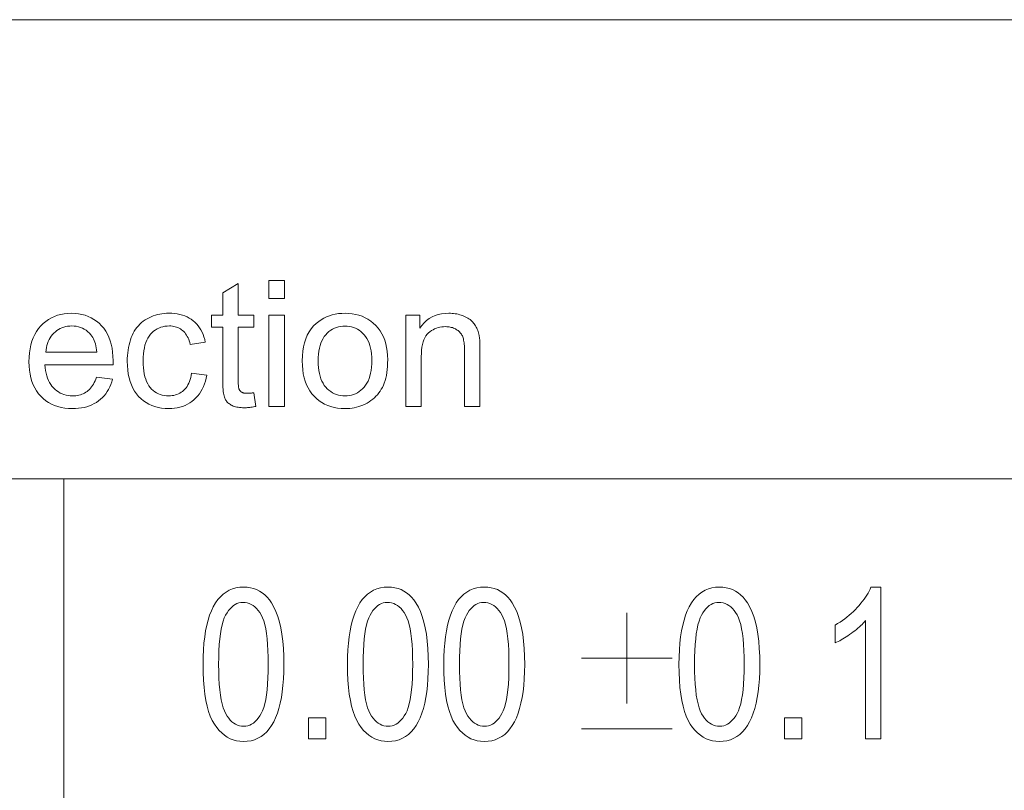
# Model space of a CAD drawing. Extents: x 5 to 415, y 5 to 296.
# Tile 36 of 58: x 335 to 354, y 20 to 36. Entities that reach past the tile are written whole.
import ezdxf

# ---------------------------------------------------------------- set-up
doc = ezdxf.new("R2010")
doc.units = 0

msp = doc.modelspace()

# ---------------------------------------------------------------- linework, layer by layer
at = {"color": 7, "lineweight": 13}
for p, q in [((210, 35.59132), (410, 35.59132)), ((290.188171, 26.481186), (356.239014, 26.481186))]:
    msp.add_line(p, q, dxfattribs=at)
at = {"color": 7, "lineweight": 13, "ltscale": 0.409747}
msp.add_line((335.55896, 26.481186), (335.55896, 10.09132), dxfattribs=at)
at = {"color": 7, "lineweight": 13}
for points in [[(339.32608, 28.187418), (339.370422, 27.916271), (339.344788, 27.911087), (339.319672, 27.906448), (339.295105, 27.902355), (339.271118, 27.898809), (339.24765, 27.895807), (339.224731, 27.893353), (339.202332, 27.891441), (339.180511, 27.890078), (339.159241, 27.889259), (339.138489, 27.888987), (339.105835, 27.889515), (339.074646, 27.891102), (339.044983, 27.893744), (339.016815, 27.897446), (338.990143, 27.902203), (338.964966, 27.908018), (338.941284, 27.91489), (338.919128, 27.922819), (338.898468, 27.931807), (338.879303, 27.941851), (338.86142, 27.952757), (338.844635, 27.964327), (338.828949, 27.976563), (338.814362, 27.989464), (338.800842, 28.003029), (338.788422, 28.017262), (338.7771, 28.032156), (338.766876, 28.047718), (338.757751, 28.063944), (338.749695, 28.080835), (338.742554, 28.09996), (338.736176, 28.122889), (338.73056, 28.149618), (338.725677, 28.180153), (338.721558, 28.214489), (338.71817, 28.252628), (338.715546, 28.294571), (338.713684, 28.340317), (338.712555, 28.389864), (338.712158, 28.443216), (338.712158, 29.485167), (338.487061, 29.485167), (338.487061, 29.723911), (338.712158, 29.723911), (338.712158, 30.172411), (339.017426, 30.356585), (339.017426, 29.723911), (339.32608, 29.723911), (339.32608, 29.485167), (339.017426, 29.485167), (339.017426, 28.426163), (339.017578, 28.400839), (339.018066, 28.37739), (339.01889, 28.355818), (339.02002, 28.336121), (339.021484, 28.3183), (339.023254, 28.302357), (339.02536, 28.288288), (339.027802, 28.276094), (339.030548, 28.265778), (339.03363, 28.257336), (339.037079, 28.249985), (339.040924, 28.242943), (339.045197, 28.236206), (339.049866, 28.229778), (339.054932, 28.223656), (339.060425, 28.21784), (339.066345, 28.212332), (339.072632, 28.20713), (339.079346, 28.202236), (339.086487, 28.197649), (339.094147, 28.193438), (339.102417, 28.189669), (339.111328, 28.186342), (339.12088, 28.18346), (339.131042, 28.181023), (339.141846, 28.179028), (339.153259, 28.177475), (339.165344, 28.176367), (339.17804, 28.175701), (339.191376, 28.17548), (339.201904, 28.1756), (339.213135, 28.175959), (339.224976, 28.176554), (339.237488, 28.177391), (339.25061, 28.178465), (339.264404, 28.179777), (339.27887, 28.18133), (339.293945, 28.183121), (339.309692, 28.18515)], [(339.62793, 30.05986), (339.62793, 30.412861), (339.934875, 30.412861), (339.934875, 30.05986)], [(336.207062, 28.49608), (336.524231, 28.456858), (336.507965, 28.40251), (336.489105, 28.350651), (336.467712, 28.301281), (336.443756, 28.254402), (336.417236, 28.210012), (336.388153, 28.168114), (336.356537, 28.128704), (336.322327, 28.091784), (336.285583, 28.057352), (336.246277, 28.025412), (336.204559, 27.99625), (336.160614, 27.97016), (336.11438, 27.947138), (336.065918, 27.927185), (336.015198, 27.910303), (335.96225, 27.89649), (335.907013, 27.885746), (335.849548, 27.878073), (335.789825, 27.873468), (335.727844, 27.871933), (335.650024, 27.87438), (335.5755, 27.881721), (335.504272, 27.893957), (335.43631, 27.911087), (335.371674, 27.933111), (335.310303, 27.96003), (335.252228, 27.991842), (335.197449, 28.028549), (335.145935, 28.07015), (335.097748, 28.116646), (335.053528, 28.167559), (335.013947, 28.22241), (334.979034, 28.281202), (334.948761, 28.343931), (334.923157, 28.410601), (334.902222, 28.481211), (334.885925, 28.555758), (334.874268, 28.634245), (334.86731, 28.716673), (334.86496, 28.803038), (334.86731, 28.892397), (334.87439, 28.977663), (334.886139, 29.058836), (334.902618, 29.135918), (334.923798, 29.208904), (334.949677, 29.2778), (334.980286, 29.342602), (335.015594, 29.403311), (335.055603, 29.459927), (335.100311, 29.512451), (335.148773, 29.560406), (335.200012, 29.603312), (335.254089, 29.641169), (335.310944, 29.673979), (335.370605, 29.701742), (335.433044, 29.724457), (335.498291, 29.742125), (335.566345, 29.754744), (335.637177, 29.762316), (335.710815, 29.764839), (335.782135, 29.762365), (335.850769, 29.754948), (335.916779, 29.742584), (335.980103, 29.725275), (336.040771, 29.703022), (336.098816, 29.675821), (336.154144, 29.643677), (336.206848, 29.606585), (336.256897, 29.564548), (336.30426, 29.517567), (336.347992, 29.466101), (336.387146, 29.41061), (336.421661, 29.351093), (336.451599, 29.287554), (336.476929, 29.21999), (336.49765, 29.148399), (336.513763, 29.072786), (336.525269, 28.993147), (336.532166, 28.909485), (336.534485, 28.821796), (336.534454, 28.816067), (336.534424, 28.809792), (336.534332, 28.802971), (336.53421, 28.795603), (336.534058, 28.787691), (336.533875, 28.779232), (336.53363, 28.770227), (336.533386, 28.760677), (336.533081, 28.750582), (336.532776, 28.739941), (335.182159, 28.739941), (335.18692, 28.681654), (335.194366, 28.626162), (335.204529, 28.573467), (335.217346, 28.523571), (335.23288, 28.476469), (335.251129, 28.432165), (335.272034, 28.390657), (335.295654, 28.351946), (335.32196, 28.316032), (335.350983, 28.282915), (335.38208, 28.252783), (335.414703, 28.225821), (335.448792, 28.202032), (335.484406, 28.181416), (335.521515, 28.163969), (335.56012, 28.149696), (335.60022, 28.138594), (335.641846, 28.130665), (335.684937, 28.125906), (335.729553, 28.124321), (335.762848, 28.125208), (335.795105, 28.127867), (335.826416, 28.132301), (335.85672, 28.13851), (335.886017, 28.14649), (335.914368, 28.156244), (335.941681, 28.167772), (335.968048, 28.181074), (335.993408, 28.196148), (336.017761, 28.212997), (336.041138, 28.231791), (336.063538, 28.252697), (336.08493, 28.275719), (336.105347, 28.300856), (336.124756, 28.328106), (336.143219, 28.357471), (336.160645, 28.388952), (336.177124, 28.422546), (336.192566, 28.458256)], [(338.091431, 28.576231), (338.39328, 28.537008), (338.381836, 28.475948), (338.36731, 28.417603), (338.349701, 28.361965), (338.32901, 28.30904), (338.305237, 28.258827), (338.278381, 28.211327), (338.248413, 28.166536), (338.215363, 28.124456), (338.17926, 28.085091), (338.140045, 28.048433), (338.098358, 28.014898), (338.05481, 27.984894), (338.009399, 27.958418), (337.962128, 27.935472), (337.913025, 27.916058), (337.86203, 27.900173), (337.809204, 27.887817), (337.754486, 27.878994), (337.697937, 27.873697), (337.639526, 27.871933), (337.56662, 27.874363), (337.496643, 27.881653), (337.429596, 27.893805), (337.365448, 27.910814), (337.304199, 27.932686), (337.245911, 27.959415), (337.190491, 27.991007), (337.138031, 28.027458), (337.08847, 28.068769), (337.041809, 28.114941), (336.998871, 28.165649), (336.960449, 28.22057), (336.926575, 28.279701), (336.897186, 28.343044), (336.872345, 28.410601), (336.85199, 28.48237), (336.836182, 28.55835), (336.82489, 28.638542), (336.818115, 28.722948), (336.815857, 28.811565), (336.816833, 28.869493), (336.819733, 28.925959), (336.824615, 28.980955), (336.831421, 29.034485), (336.840149, 29.086548), (336.85083, 29.137144), (336.863495, 29.186275), (336.878052, 29.233938), (336.894592, 29.280136), (336.913055, 29.324867), (336.933502, 29.367764), (336.955994, 29.408461), (336.980499, 29.446959), (337.00705, 29.483257), (337.035614, 29.517355), (337.066223, 29.549252), (337.098877, 29.578951), (337.133514, 29.606449), (337.170227, 29.631746), (337.208923, 29.654846), (337.249023, 29.675745), (337.289795, 29.694443), (337.331268, 29.710941), (337.373474, 29.725241), (337.416351, 29.737341), (337.45993, 29.74724), (337.504211, 29.75494), (337.549164, 29.760439), (337.594849, 29.763739), (337.641235, 29.764839), (337.699158, 29.763348), (337.754944, 29.758871), (337.808563, 29.75141), (337.860046, 29.740965), (337.909393, 29.727535), (337.956573, 29.711121), (338.001617, 29.691723), (338.044495, 29.669342), (338.085236, 29.643974), (338.12384, 29.615623), (338.160004, 29.584526), (338.193481, 29.550924), (338.224274, 29.514812), (338.25235, 29.476196), (338.27774, 29.435072), (338.300446, 29.391441), (338.320435, 29.345304), (338.337738, 29.296659), (338.352356, 29.24551), (338.364288, 29.191851), (338.065857, 29.145807), (338.056671, 29.181398), (338.046173, 29.215179), (338.034363, 29.247154), (338.02124, 29.277323), (338.006805, 29.305681), (337.991058, 29.332233), (337.973999, 29.356977), (337.955627, 29.379913), (337.935944, 29.401043), (337.914917, 29.420364), (337.892822, 29.43786), (337.869812, 29.453516), (337.845886, 29.467329), (337.821075, 29.4793), (337.795349, 29.489429), (337.768707, 29.497717), (337.74118, 29.504164), (337.712738, 29.508768), (337.683411, 29.51153), (337.653168, 29.512451), (337.607666, 29.510788), (337.563873, 29.5058), (337.521851, 29.497488), (337.481537, 29.485849), (337.442993, 29.470884), (337.406158, 29.452595), (337.371094, 29.430981), (337.337738, 29.40604), (337.306152, 29.377773), (337.276306, 29.346184), (337.248749, 29.310993), (337.224121, 29.271933), (337.202362, 29.229002), (337.183533, 29.182199), (337.167572, 29.131525), (337.154541, 29.076981), (337.144379, 29.018566), (337.137146, 28.956278), (337.132782, 28.89012), (337.131348, 28.820091), (337.132751, 28.7491), (337.136932, 28.682096), (337.143921, 28.619085), (337.153717, 28.560064), (337.16629, 28.505033), (337.181671, 28.453993), (337.19986, 28.406944), (337.220825, 28.363884), (337.244598, 28.324816), (337.271179, 28.289736), (337.299988, 28.258308), (337.330505, 28.230186), (337.362732, 28.205374), (337.396698, 28.18387), (337.432312, 28.165674), (337.469666, 28.150787), (337.508728, 28.139208), (337.549469, 28.130938), (337.591949, 28.125975), (337.636108, 28.124321), (337.671661, 28.125429), (337.706024, 28.128754), (337.739197, 28.134296), (337.771179, 28.142056), (337.801941, 28.152033), (337.831543, 28.164225), (337.859924, 28.178635), (337.887146, 28.195263), (337.913147, 28.214106), (337.937958, 28.235167), (337.961273, 28.25853), (337.982849, 28.284279), (338.002625, 28.312418), (338.02063, 28.342943), (338.036865, 28.375854), (338.051331, 28.411156), (338.064026, 28.448843), (338.074921, 28.488918), (338.084076, 28.53138)], [(339.62793, 27.912861), (339.62793, 29.723911), (339.934875, 29.723911), (339.934875, 27.912861)], [(340.287903, 28.818386), (340.29068, 28.916391), (340.299072, 29.009178), (340.313049, 29.096745), (340.332642, 29.179096), (340.357788, 29.256227), (340.38855, 29.32814), (340.424927, 29.394836), (340.466888, 29.456312), (340.514404, 29.512571), (340.567566, 29.563612), (340.615295, 29.601845), (340.6651, 29.636053), (340.716949, 29.666237), (340.770844, 29.692396), (340.826782, 29.714533), (340.884766, 29.732643), (340.944763, 29.746729), (341.006836, 29.75679), (341.070984, 29.762827), (341.137146, 29.764839), (341.210449, 29.762392), (341.281067, 29.755051), (341.348938, 29.742815), (341.414093, 29.725685), (341.476501, 29.703661), (341.536194, 29.676743), (341.59314, 29.64493), (341.647369, 29.608223), (341.698853, 29.566622), (341.74765, 29.520126), (341.792664, 29.469315), (341.832977, 29.41477), (341.86853, 29.356491), (341.899353, 29.294477), (341.925415, 29.228729), (341.946747, 29.159246), (341.963348, 29.086027), (341.975189, 29.009075), (341.9823, 28.928389), (341.98468, 28.843966), (341.983643, 28.775539), (341.980499, 28.710098), (341.97525, 28.64764), (341.967896, 28.588167), (341.958466, 28.531679), (341.94693, 28.478174), (341.933289, 28.427654), (341.917572, 28.380119), (341.899719, 28.335567), (341.879791, 28.294001), (341.85788, 28.25482), (341.834045, 28.217432), (341.808289, 28.181833), (341.780609, 28.148026), (341.751038, 28.116007), (341.719574, 28.085781), (341.686188, 28.057344), (341.650879, 28.030699), (341.613678, 28.005844), (341.574554, 27.982779), (341.534119, 27.961718), (341.49292, 27.942875), (341.451019, 27.926249), (341.408386, 27.911839), (341.365021, 27.899645), (341.320892, 27.889669), (341.276062, 27.881908), (341.230469, 27.876368), (341.184174, 27.873041), (341.137146, 27.871933), (341.062531, 27.874372), (340.990845, 27.881687), (340.922089, 27.893881), (340.856232, 27.910952), (340.793304, 27.932898), (340.733276, 27.959723), (340.676178, 27.991425), (340.622009, 28.028004), (340.57074, 28.06946), (340.522369, 28.115793), (340.477814, 28.166716), (340.437958, 28.221933), (340.402771, 28.281448), (340.372314, 28.345263), (340.346497, 28.413372), (340.325409, 28.485781), (340.30899, 28.562485), (340.297272, 28.643488), (340.290222, 28.728788)], [(342.344513, 27.912861), (342.344513, 29.723911), (342.620758, 29.723911), (342.620758, 29.466408), (342.662445, 29.523109), (342.707672, 29.573843), (342.756439, 29.618608), (342.808777, 29.657404), (342.864624, 29.690231), (342.924042, 29.717091), (342.987, 29.73798), (343.053497, 29.752901), (343.123566, 29.761854), (343.197174, 29.764839), (343.229645, 29.76425), (343.261597, 29.762486), (343.292999, 29.759544), (343.323914, 29.755426), (343.354279, 29.75013), (343.384094, 29.74366), (343.413391, 29.736012), (343.4422, 29.727186), (343.470428, 29.717184), (343.498169, 29.706005), (343.524902, 29.693872), (343.550293, 29.681005), (343.57431, 29.667406), (343.596924, 29.653072), (343.618164, 29.638006), (343.638031, 29.622206), (343.656494, 29.605673), (343.673584, 29.588406), (343.689301, 29.570406), (343.703644, 29.551674), (343.716888, 29.532217), (343.729279, 29.512043), (343.740875, 29.491152), (343.751678, 29.469545), (343.761627, 29.447224), (343.770752, 29.424185), (343.779083, 29.400429), (343.786591, 29.375957), (343.793274, 29.350771), (343.799133, 29.324867), (343.802368, 29.306534), (343.805267, 29.285645), (343.807831, 29.262196), (343.810059, 29.236189), (343.81192, 29.207626), (343.813477, 29.176504), (343.814667, 29.142824), (343.815521, 29.106585), (343.81604, 29.067789), (343.816193, 29.026436), (343.816193, 27.912861), (343.509247, 27.912861), (343.509247, 29.014498), (343.508881, 29.051069), (343.507813, 29.085747), (343.506012, 29.11853), (343.50351, 29.149424), (343.500275, 29.178421), (343.496338, 29.205528), (343.491699, 29.230742), (343.486328, 29.254061), (343.480225, 29.27549), (343.473419, 29.295023), (343.465698, 29.313236), (343.456879, 29.330698), (343.44696, 29.34741), (343.435913, 29.363373), (343.423767, 29.378584), (343.410492, 29.393045), (343.396118, 29.406755), (343.380646, 29.419716), (343.364075, 29.431927), (343.346375, 29.443386), (343.32782, 29.453917), (343.308624, 29.463339), (343.288788, 29.471651), (343.268341, 29.478857), (343.247253, 29.484953), (343.225525, 29.489941), (343.203186, 29.49382), (343.180206, 29.496592), (343.156616, 29.498255), (343.132355, 29.49881), (343.093689, 29.497564), (343.056061, 29.49383), (343.019531, 29.487606), (342.98407, 29.478891), (342.949677, 29.467688), (342.916382, 29.453993), (342.884125, 29.437809), (342.852966, 29.419136), (342.822876, 29.397974), (342.793854, 29.374321), (342.766785, 29.347189), (342.742584, 29.31559), (342.721222, 29.279522), (342.702728, 29.238987), (342.687073, 29.193983), (342.674255, 29.144512), (342.664276, 29.090572), (342.657166, 29.032166), (342.652893, 28.96929), (342.651459, 28.901947), (342.651459, 27.912861)], [(335.199219, 28.992329), (336.210449, 28.992329), (336.205627, 29.036888), (336.19928, 29.079165), (336.191437, 29.119154), (336.182098, 29.156858), (336.171234, 29.192278), (336.158905, 29.225412), (336.14505, 29.256262), (336.1297, 29.284826), (336.112854, 29.311104), (336.094513, 29.335098), (336.064301, 29.368795), (336.032349, 29.398945), (335.998688, 29.425549), (335.963257, 29.448605), (335.926086, 29.468113), (335.887207, 29.484076), (335.846558, 29.49649), (335.804199, 29.505358), (335.760071, 29.510677), (335.714233, 29.512451), (335.672607, 29.511036), (335.632324, 29.50679), (335.593414, 29.499712), (335.555817, 29.489805), (335.519592, 29.477066), (335.484711, 29.461496), (335.451172, 29.443096), (335.419006, 29.421865), (335.388153, 29.397802), (335.358643, 29.370911), (335.331116, 29.341646), (335.306152, 29.310472), (335.283783, 29.27739), (335.263977, 29.242397), (335.246735, 29.205494), (335.232086, 29.166681), (335.220001, 29.125957), (335.21051, 29.083324), (335.203552, 29.038782)], [(340.603363, 28.818386), (340.604889, 28.750557), (340.609436, 28.686224), (340.617035, 28.625387), (340.627655, 28.568045), (340.641327, 28.5142), (340.65802, 28.46385), (340.677734, 28.416996), (340.7005, 28.373638), (340.726318, 28.333776), (340.755127, 28.297411), (340.786285, 28.264524), (340.819, 28.235098), (340.853271, 28.209135), (340.889099, 28.186632), (340.926514, 28.167593), (340.965515, 28.152016), (341.006073, 28.139898), (341.048187, 28.131245), (341.091888, 28.126051), (341.137146, 28.124321), (341.182068, 28.12606), (341.225464, 28.131279), (341.267334, 28.139975), (341.307678, 28.152151), (341.346466, 28.167807), (341.383728, 28.186939), (341.419464, 28.209553), (341.453644, 28.235643), (341.486298, 28.265215), (341.517426, 28.298264), (341.546265, 28.334877), (341.572052, 28.375139), (341.594818, 28.419052), (341.614563, 28.466612), (341.631256, 28.517824), (341.644897, 28.572683), (341.655548, 28.631193), (341.663116, 28.693352), (341.667664, 28.759161), (341.669189, 28.828617), (341.667664, 28.894178), (341.663086, 28.956482), (341.655457, 29.01553), (341.644775, 29.07132), (341.631042, 29.123852), (341.614258, 29.173126), (341.594421, 29.219145), (341.571533, 29.261906), (341.545563, 29.301409), (341.516571, 29.337656), (341.485291, 29.370543), (341.452545, 29.399969), (341.418304, 29.425932), (341.382599, 29.448433), (341.345398, 29.467474), (341.306702, 29.483051), (341.266541, 29.495169), (341.224884, 29.503822), (341.181763, 29.509016), (341.137146, 29.510746), (341.091888, 29.509024), (341.048187, 29.503857), (341.006073, 29.495245), (340.965515, 29.483189), (340.926514, 29.467688), (340.889099, 29.44874), (340.853271, 29.42635), (340.819, 29.400515), (340.786285, 29.371235), (340.755127, 29.338509), (340.726318, 29.302305), (340.7005, 29.262589), (340.677734, 29.219358), (340.65802, 29.172615), (340.641327, 29.12236), (340.627655, 29.06859), (340.617035, 29.011309), (340.609436, 28.950514), (340.604889, 28.886208)], [(338.320038, 22.796036), (338.322052, 22.943396), (338.328186, 23.083429), (338.338348, 23.216139), (338.3526, 23.34152), (338.370941, 23.459576), (338.393341, 23.570307), (338.4198, 23.67371), (338.450348, 23.769787), (338.484955, 23.85854), (338.523651, 23.939964), (338.566315, 24.01384), (338.612823, 24.079937), (338.663208, 24.13826), (338.717468, 24.188805), (338.775604, 24.231575), (338.837616, 24.266567), (338.903473, 24.293785), (338.973206, 24.313225), (339.046783, 24.32489), (339.124268, 24.328777), (339.193176, 24.325626), (339.259064, 24.316172), (339.321991, 24.300415), (339.381927, 24.278355), (339.438904, 24.249992), (339.492859, 24.215326), (339.543823, 24.174358), (339.591827, 24.127087), (339.63681, 24.073511), (339.678833, 24.013634), (339.725494, 23.932945), (339.767242, 23.84313), (339.804077, 23.744186), (339.835999, 23.636118), (339.863007, 23.518921), (339.885101, 23.392597), (339.902283, 23.257149), (339.914581, 23.11257), (339.921936, 22.958866), (339.924408, 22.796036), (339.922363, 22.649443), (339.91629, 22.510075), (339.906158, 22.37793), (339.891968, 22.253008), (339.873749, 22.135309), (339.851471, 22.024836), (339.825134, 21.921585), (339.794739, 21.825558), (339.760284, 21.736755), (339.721802, 21.655176), (339.679321, 21.581108), (339.632904, 21.514835), (339.582581, 21.45636), (339.52829, 21.405682), (339.470093, 21.362799), (339.407959, 21.327713), (339.341919, 21.300425), (339.271912, 21.280933), (339.197998, 21.269238), (339.120178, 21.265341), (339.051056, 21.268778), (338.984497, 21.279091), (338.920502, 21.296282), (338.859039, 21.320347), (338.800171, 21.351288), (338.743835, 21.389105), (338.690063, 21.433798), (338.638855, 21.485367), (338.59021, 21.543812), (338.544098, 21.609133), (338.501526, 21.682884), (338.46344, 21.766623), (338.42984, 21.860348), (338.400696, 21.964058), (338.376038, 22.077755), (338.355896, 22.201439), (338.34021, 22.335108), (338.328979, 22.478764), (338.322266, 22.632406)], [(341.187012, 22.796036), (341.189056, 22.943396), (341.19516, 23.083429), (341.205353, 23.216139), (341.219604, 23.34152), (341.237915, 23.459576), (341.260315, 23.570307), (341.286774, 23.67371), (341.317322, 23.769787), (341.351929, 23.85854), (341.390625, 23.939964), (341.433289, 24.01384), (341.479797, 24.079937), (341.530212, 24.13826), (341.584473, 24.188805), (341.642578, 24.231575), (341.70459, 24.266567), (341.770447, 24.293785), (341.840179, 24.313225), (341.913788, 24.32489), (341.991241, 24.328777), (342.06015, 24.325626), (342.126068, 24.316172), (342.188995, 24.300415), (342.248932, 24.278355), (342.305878, 24.249992), (342.359833, 24.215326), (342.410828, 24.174358), (342.458801, 24.127087), (342.503815, 24.073511), (342.545807, 24.013634), (342.592468, 23.932945), (342.634216, 23.84313), (342.671051, 23.744186), (342.702972, 23.636118), (342.72998, 23.518921), (342.752075, 23.392597), (342.769287, 23.257149), (342.781555, 23.11257), (342.78894, 22.958866), (342.791382, 22.796036), (342.789368, 22.649443), (342.783264, 22.510075), (342.773132, 22.37793), (342.758972, 22.253008), (342.740723, 22.135309), (342.718445, 22.024836), (342.692108, 21.921585), (342.661713, 21.825558), (342.627289, 21.736755), (342.588776, 21.655176), (342.546295, 21.581108), (342.499908, 21.514835), (342.449554, 21.45636), (342.395294, 21.405682), (342.337097, 21.362799), (342.274963, 21.327713), (342.208893, 21.300425), (342.138916, 21.280933), (342.065002, 21.269238), (341.987152, 21.265341), (341.91803, 21.268778), (341.851471, 21.279091), (341.787476, 21.296282), (341.726044, 21.320347), (341.667145, 21.351288), (341.610809, 21.389105), (341.557037, 21.433798), (341.505829, 21.485367), (341.457184, 21.543812), (341.411102, 21.609133), (341.36853, 21.682884), (341.330414, 21.766623), (341.296814, 21.860348), (341.26767, 21.964058), (341.243042, 22.077755), (341.22287, 22.201439), (341.207184, 22.335108), (341.195984, 22.478764), (341.18927, 22.632406)], [(343.098328, 22.796036), (343.100372, 22.943396), (343.106476, 23.083429), (343.116669, 23.216139), (343.13092, 23.34152), (343.149231, 23.459576), (343.171631, 23.570307), (343.19812, 23.67371), (343.228638, 23.769787), (343.263275, 23.85854), (343.301941, 23.939964), (343.344604, 24.01384), (343.391144, 24.079937), (343.441528, 24.13826), (343.495789, 24.188805), (343.553925, 24.231575), (343.615906, 24.266567), (343.681763, 24.293785), (343.751495, 24.313225), (343.825104, 24.32489), (343.902557, 24.328777), (343.971466, 24.325626), (344.037384, 24.316172), (344.100311, 24.300415), (344.160248, 24.278355), (344.217194, 24.249992), (344.271149, 24.215326), (344.322144, 24.174358), (344.370117, 24.127087), (344.415131, 24.073511), (344.457123, 24.013634), (344.503784, 23.932945), (344.545532, 23.84313), (344.582367, 23.744186), (344.614288, 23.636118), (344.641327, 23.518921), (344.663422, 23.392597), (344.680603, 23.257149), (344.692871, 23.11257), (344.700256, 22.958866), (344.702698, 22.796036), (344.700684, 22.649443), (344.694611, 22.510075), (344.684479, 22.37793), (344.670288, 22.253008), (344.652069, 22.135309), (344.629761, 22.024836), (344.603424, 21.921585), (344.573059, 21.825558), (344.538605, 21.736755), (344.500122, 21.655176), (344.457642, 21.581108), (344.411224, 21.514835), (344.36087, 21.45636), (344.30661, 21.405682), (344.248413, 21.362799), (344.186279, 21.327713), (344.120209, 21.300425), (344.050232, 21.280933), (343.976318, 21.269238), (343.898468, 21.265341), (343.829346, 21.268778), (343.762787, 21.279091), (343.698792, 21.296282), (343.63736, 21.320347), (343.578461, 21.351288), (343.522156, 21.389105), (343.468384, 21.433798), (343.417175, 21.485367), (343.3685, 21.543812), (343.322418, 21.609133), (343.279846, 21.682884), (343.24176, 21.766623), (343.20813, 21.860348), (343.179016, 21.964058), (343.154358, 22.077755), (343.134186, 22.201439), (343.1185, 22.335108), (343.1073, 22.478764), (343.100586, 22.632406)], [(347.76532, 22.796036), (347.767365, 22.943396), (347.773468, 23.083429), (347.783661, 23.216139), (347.797913, 23.34152), (347.816223, 23.459576), (347.838623, 23.570307), (347.865082, 23.67371), (347.89563, 23.769787), (347.930237, 23.85854), (347.968933, 23.939964), (348.011597, 24.01384), (348.058105, 24.079937), (348.108521, 24.13826), (348.162781, 24.188805), (348.220886, 24.231575), (348.282898, 24.266567), (348.348755, 24.293785), (348.418488, 24.313225), (348.492096, 24.32489), (348.56955, 24.328777), (348.638458, 24.325626), (348.704376, 24.316172), (348.767303, 24.300415), (348.82724, 24.278355), (348.884186, 24.249992), (348.938141, 24.215326), (348.989136, 24.174358), (349.037109, 24.127087), (349.082123, 24.073511), (349.124115, 24.013634), (349.170776, 23.932945), (349.212524, 23.84313), (349.249359, 23.744186), (349.281281, 23.636118), (349.308289, 23.518921), (349.330383, 23.392597), (349.347595, 23.257149), (349.359863, 23.11257), (349.367218, 22.958866), (349.36969, 22.796036), (349.367676, 22.649443), (349.361572, 22.510075), (349.35144, 22.37793), (349.33728, 22.253008), (349.319031, 22.135309), (349.296753, 22.024836), (349.270416, 21.921585), (349.240021, 21.825558), (349.205597, 21.736755), (349.167084, 21.655176), (349.124603, 21.581108), (349.078186, 21.514835), (349.027863, 21.45636), (348.973602, 21.405682), (348.915405, 21.362799), (348.853271, 21.327713), (348.787201, 21.300425), (348.717224, 21.280933), (348.643311, 21.269238), (348.56546, 21.265341), (348.496338, 21.268778), (348.429779, 21.279091), (348.365784, 21.296282), (348.304352, 21.320347), (348.245453, 21.351288), (348.189117, 21.389105), (348.135345, 21.433798), (348.084137, 21.485367), (348.035492, 21.543812), (347.98941, 21.609133), (347.946838, 21.682884), (347.908722, 21.766623), (347.875122, 21.860348), (347.845978, 21.964058), (347.82135, 22.077755), (347.801178, 22.201439), (347.785492, 22.335108), (347.774292, 22.478764), (347.767578, 22.632406)], [(351.770111, 21.3165), (351.467224, 21.3165), (351.467224, 23.663704), (351.445648, 23.639095), (351.422607, 23.614386), (351.398163, 23.589573), (351.372284, 23.564659), (351.344971, 23.53964), (351.316223, 23.514521), (351.286011, 23.4893), (351.254395, 23.463976), (351.221375, 23.438549), (351.18689, 23.413021), (351.151978, 23.388065), (351.117615, 23.364357), (351.083862, 23.341898), (351.050659, 23.320688), (351.018066, 23.300726), (350.985992, 23.282011), (350.954529, 23.264545), (350.923645, 23.248327), (350.893311, 23.233358), (350.863556, 23.219637), (350.863556, 23.575708), (350.912903, 23.604992), (350.96109, 23.635544), (351.008087, 23.667366), (351.053955, 23.700457), (351.098633, 23.734814), (351.142151, 23.770443), (351.184509, 23.807339), (351.225677, 23.845503), (351.265686, 23.884937), (351.304535, 23.92564), (351.341675, 23.966875), (351.376526, 24.007904), (351.409119, 24.048729), (351.439453, 24.089352), (351.467499, 24.129766), (351.493256, 24.169979), (351.516754, 24.209986), (351.537994, 24.249788), (351.556946, 24.289385), (351.573639, 24.328777), (351.770111, 24.328777)], [(338.629028, 22.796036), (338.630432, 22.654743), (338.634644, 22.523088), (338.641663, 22.401073), (338.651459, 22.288696), (338.664093, 22.185957), (338.679504, 22.092857), (338.697723, 22.009396), (338.71875, 21.935572), (338.742584, 21.871387), (338.769226, 21.816841), (338.798035, 21.7696), (338.82843, 21.727331), (338.860413, 21.690037), (338.893951, 21.657713), (338.929077, 21.630363), (338.96579, 21.607986), (339.004059, 21.590582), (339.043915, 21.57815), (339.085358, 21.570692), (339.128357, 21.568205), (339.169006, 21.570723), (339.208313, 21.578274), (339.246277, 21.590858), (339.282898, 21.608479), (339.318146, 21.631132), (339.352051, 21.658819), (339.384613, 21.69154), (339.415833, 21.729296), (339.445679, 21.772087), (339.474182, 21.81991), (339.500641, 21.874979), (339.524292, 21.939501), (339.545166, 22.013477), (339.563263, 22.096909), (339.578552, 22.189795), (339.591095, 22.292133), (339.60083, 22.403929), (339.607788, 22.525177), (339.611938, 22.655878), (339.613342, 22.796036), (339.611938, 22.937706), (339.607727, 23.069679), (339.600739, 23.19195), (339.590912, 23.304522), (339.578308, 23.407393), (339.562866, 23.500565), (339.544647, 23.584038), (339.523621, 23.65781), (339.499817, 23.721882), (339.473175, 23.776255), (339.444305, 23.823299), (339.413788, 23.865395), (339.381592, 23.902536), (339.347778, 23.934727), (339.312256, 23.961964), (339.275116, 23.984249), (339.236298, 24.001581), (339.195831, 24.013962), (339.153717, 24.021391), (339.109924, 24.023867), (339.069672, 24.021349), (339.030731, 24.013798), (338.993134, 24.001213), (338.956879, 23.983595), (338.921936, 23.960939), (338.888306, 23.933252), (338.856018, 23.900532), (338.825073, 23.862776), (338.795471, 23.819984), (338.767151, 23.772161), (338.740906, 23.717093), (338.717438, 23.652571), (338.696716, 23.578594), (338.678772, 23.495163), (338.663574, 23.402277), (338.651123, 23.299938), (338.641479, 23.188143), (338.634552, 23.066895), (338.630402, 22.936193)], [(341.496033, 22.796036), (341.497406, 22.654743), (341.501617, 22.523088), (341.508636, 22.401073), (341.518433, 22.288696), (341.531067, 22.185957), (341.546478, 22.092857), (341.564697, 22.009396), (341.585724, 21.935572), (341.609558, 21.871387), (341.6362, 21.816841), (341.665009, 21.7696), (341.695404, 21.727331), (341.727386, 21.690037), (341.760956, 21.657713), (341.796082, 21.630363), (341.832764, 21.607986), (341.871063, 21.590582), (341.910889, 21.57815), (341.952332, 21.570692), (341.995331, 21.568205), (342.036011, 21.570723), (342.075317, 21.578274), (342.113281, 21.590858), (342.149872, 21.608479), (342.18515, 21.631132), (342.219055, 21.658819), (342.251617, 21.69154), (342.282806, 21.729296), (342.312683, 21.772087), (342.341187, 21.81991), (342.367615, 21.874979), (342.391266, 21.939501), (342.41214, 22.013477), (342.430237, 22.096909), (342.445557, 22.189795), (342.458069, 22.292133), (342.467804, 22.403929), (342.474762, 22.525177), (342.478943, 22.655878), (342.480316, 22.796036), (342.478943, 22.937706), (342.474731, 23.069679), (342.467712, 23.19195), (342.457916, 23.304522), (342.445282, 23.407393), (342.429871, 23.500565), (342.411652, 23.584038), (342.390625, 23.65781), (342.366791, 23.721882), (342.340149, 23.776255), (342.311279, 23.823299), (342.280762, 23.865395), (342.248596, 23.902536), (342.214752, 23.934727), (342.17926, 23.961964), (342.14209, 23.984249), (342.103302, 24.001581), (342.062836, 24.013962), (342.020691, 24.021391), (341.976929, 24.023867), (341.936646, 24.021349), (341.897736, 24.013798), (341.860107, 24.001213), (341.823853, 23.983595), (341.78891, 23.960939), (341.75531, 23.933252), (341.723022, 23.900532), (341.692078, 23.862776), (341.662445, 23.819984), (341.634155, 23.772161), (341.60791, 23.717093), (341.584412, 23.652571), (341.56369, 23.578594), (341.545746, 23.495163), (341.530548, 23.402277), (341.518127, 23.299938), (341.508453, 23.188143), (341.501556, 23.066895), (341.497406, 22.936193)], [(343.407349, 22.796036), (343.408752, 22.654743), (343.412964, 22.523088), (343.419952, 22.401073), (343.429779, 22.288696), (343.442383, 22.185957), (343.457794, 22.092857), (343.476044, 22.009396), (343.49707, 21.935572), (343.520874, 21.871387), (343.547516, 21.816841), (343.576355, 21.7696), (343.60675, 21.727331), (343.638702, 21.690037), (343.672272, 21.657713), (343.707397, 21.630363), (343.74411, 21.607986), (343.782379, 21.590582), (343.822235, 21.57815), (343.863647, 21.570692), (343.906647, 21.568205), (343.947327, 21.570723), (343.986633, 21.578274), (344.024597, 21.590858), (344.061218, 21.608479), (344.096466, 21.631132), (344.130371, 21.658819), (344.162933, 21.69154), (344.194122, 21.729296), (344.223999, 21.772087), (344.252502, 21.81991), (344.278931, 21.874979), (344.302582, 21.939501), (344.323456, 22.013477), (344.341553, 22.096909), (344.356873, 22.189795), (344.369385, 22.292133), (344.37912, 22.403929), (344.386078, 22.525177), (344.390259, 22.655878), (344.391663, 22.796036), (344.390259, 22.937706), (344.386047, 23.069679), (344.379028, 23.19195), (344.369232, 23.304522), (344.356598, 23.407393), (344.341187, 23.500565), (344.322968, 23.584038), (344.301941, 23.65781), (344.278107, 23.721882), (344.251465, 23.776255), (344.222626, 23.823299), (344.192078, 23.865395), (344.159912, 23.902536), (344.126068, 23.934727), (344.090576, 23.961964), (344.053436, 23.984249), (344.014618, 24.001581), (343.974152, 24.013962), (343.932037, 24.021391), (343.888245, 24.023867), (343.847992, 24.021349), (343.809052, 24.013798), (343.771454, 24.001213), (343.735168, 23.983595), (343.700226, 23.960939), (343.666626, 23.933252), (343.634338, 23.900532), (343.603394, 23.862776), (343.573761, 23.819984), (343.545471, 23.772161), (343.519226, 23.717093), (343.495758, 23.652571), (343.475037, 23.578594), (343.457062, 23.495163), (343.441864, 23.402277), (343.429443, 23.299938), (343.419769, 23.188143), (343.412872, 23.066895), (343.408722, 22.936193)], [(348.074341, 22.796036), (348.075714, 22.654743), (348.079926, 22.523088), (348.086945, 22.401073), (348.096741, 22.288696), (348.109375, 22.185957), (348.124786, 22.092857), (348.143005, 22.009396), (348.164032, 21.935572), (348.187866, 21.871387), (348.214508, 21.816841), (348.243317, 21.7696), (348.273712, 21.727331), (348.305695, 21.690037), (348.339264, 21.657713), (348.37439, 21.630363), (348.411072, 21.607986), (348.449371, 21.590582), (348.489197, 21.57815), (348.53064, 21.570692), (348.573639, 21.568205), (348.614319, 21.570723), (348.653625, 21.578274), (348.691589, 21.590858), (348.72818, 21.608479), (348.763458, 21.631132), (348.797363, 21.658819), (348.829926, 21.69154), (348.861115, 21.729296), (348.890991, 21.772087), (348.919495, 21.81991), (348.945923, 21.874979), (348.969574, 21.939501), (348.990448, 22.013477), (349.008545, 22.096909), (349.023865, 22.189795), (349.036377, 22.292133), (349.046112, 22.403929), (349.05307, 22.525177), (349.057251, 22.655878), (349.058624, 22.796036), (349.057251, 22.937706), (349.05304, 23.069679), (349.046021, 23.19195), (349.036194, 23.304522), (349.02359, 23.407393), (349.008179, 23.500565), (348.98996, 23.584038), (348.968933, 23.65781), (348.945099, 23.721882), (348.918457, 23.776255), (348.889587, 23.823299), (348.85907, 23.865395), (348.826904, 23.902536), (348.79306, 23.934727), (348.757568, 23.961964), (348.720398, 23.984249), (348.68161, 24.001581), (348.641144, 24.013962), (348.598999, 24.021391), (348.555237, 24.023867), (348.514954, 24.021349), (348.476044, 24.013798), (348.438416, 24.001213), (348.402161, 23.983595), (348.367218, 23.960939), (348.333618, 23.933252), (348.301331, 23.900532), (348.270386, 23.862776), (348.240753, 23.819984), (348.212463, 23.772161), (348.186218, 23.717093), (348.16272, 23.652571), (348.141998, 23.578594), (348.124054, 23.495163), (348.108856, 23.402277), (348.096436, 23.299938), (348.086761, 23.188143), (348.079865, 23.066895), (348.075714, 22.936193)], [(340.411438, 21.3165), (340.411438, 21.736008), (340.755219, 21.736008), (340.755219, 21.3165)], [(349.85672, 21.3165), (349.85672, 21.736008), (350.200531, 21.736008), (350.200531, 21.3165)]]:
    msp.add_lwpolyline(points, close=True, dxfattribs=at)
for points in [[(346.72821, 22.0165), (346.72821, 23.8165)], [(345.828217, 22.9165), (347.628204, 22.9165)], [(345.828217, 21.5165), (347.628204, 21.5165)]]:
    msp.add_lwpolyline(points, dxfattribs=at)

doc.saveas('drawing.dxf')
